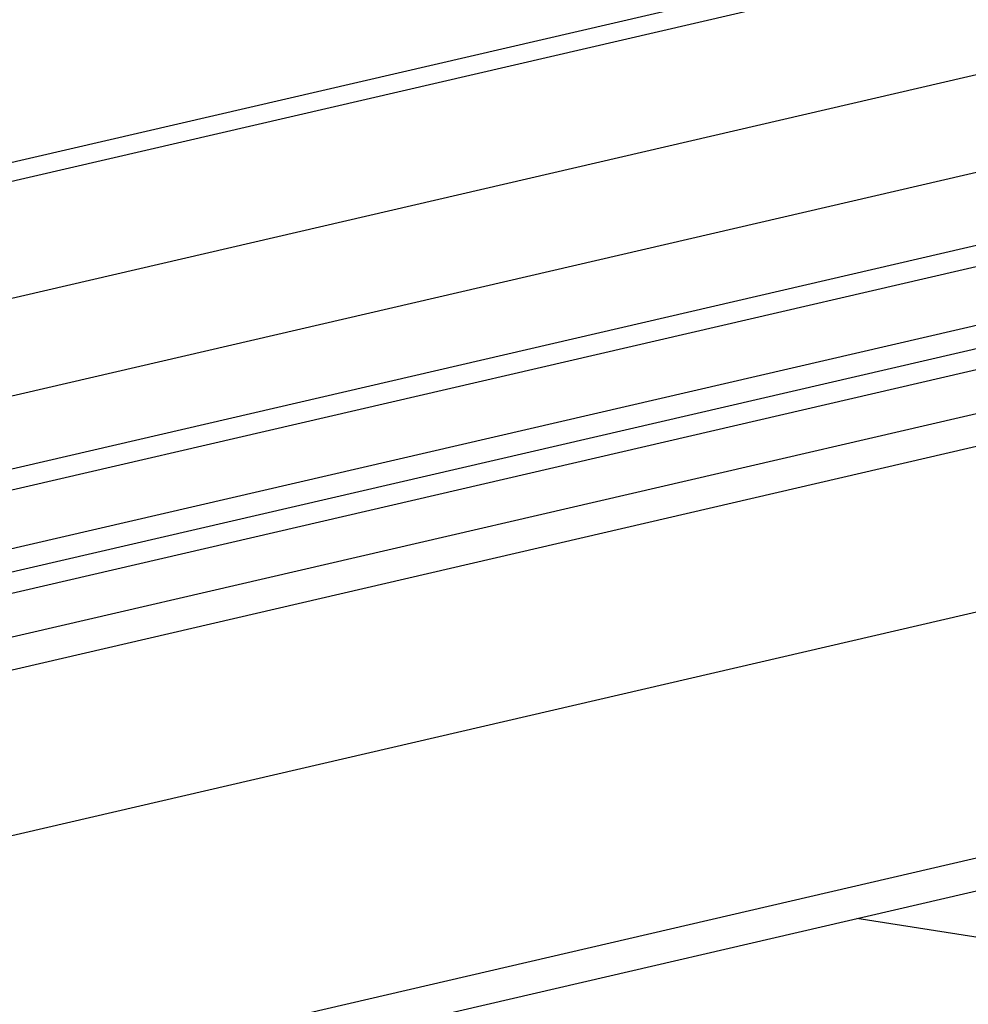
# Model space of a CAD drawing. Header units: millimetres. Extents: x 0 to 420, y 0 to 297.
# Tile 12 of 68: x 191 to 206, y 22 to 37. Entities that reach past the tile are written whole.
import ezdxf

# ---------------------------------------------------------------- set-up
doc = ezdxf.new("R2010")
doc.units = ezdxf.units.MM
doc.header["$LTSCALE"] = 23.1
for name, color, linetype in [('AXIS', 7, 'CONTINUOUS'), ('COMPONENTS', 7, 'CONTINUOUS'), ('CUT', 7, 'CONTINUOUS'), ('PROTRUSION', 7, 'CONTINUOUS')]:
    doc.layers.add(name, color=color, linetype=linetype)

msp = doc.modelspace()

# ---------------------------------------------------------------- linework, layer by layer
at = {"layer": 'AXIS', "color": 7, "linetype": 'Continuous'}
for p, q in [((181.13006, 32.1854), (214.78245, 39.98214)), ((214.02765, 39.50992), (180.37525, 31.71318)), ((213.57475, 37.6301), (180.36037, 29.93484)), ((181.21153, 28.65487), (214.86393, 36.4516))]:
    msp.add_line(p, q, dxfattribs=at)
at = {"layer": 'COMPONENTS', "color": 7, "linetype": 'Continuous'}
msp.add_line((212.87773, 21.65359), (204.07737, 23.04396), dxfattribs=at)
at = {"layer": 'CUT', "color": 7, "linetype": 'Continuous'}
for p, q in [((181.23699, 27.55157), (214.88939, 35.34831)), ((180.42708, 27.04378), (212.42364, 34.45688)), ((180.44753, 26.15786), (213.20094, 33.74631)), ((180.45564, 25.80626), (214.10804, 33.603)), ((181.28027, 25.67598), (214.93267, 33.47272)), ((181.29555, 25.014), (214.94794, 32.81074)), ((180.78993, 24.3984), (214.44232, 32.19514)), ((179.3388, 17.81088), (208.10119, 24.47468)), ((178.79817, 17.18716), (207.59557, 23.85908))]:
    msp.add_line(p, q, dxfattribs=at)
at = {"layer": 'PROTRUSION', "color": 7, "linetype": 'Continuous'}
msp.add_line((180.54747, 21.82711), (208.1598, 28.22446), dxfattribs=at)

doc.saveas('drawing.dxf')
